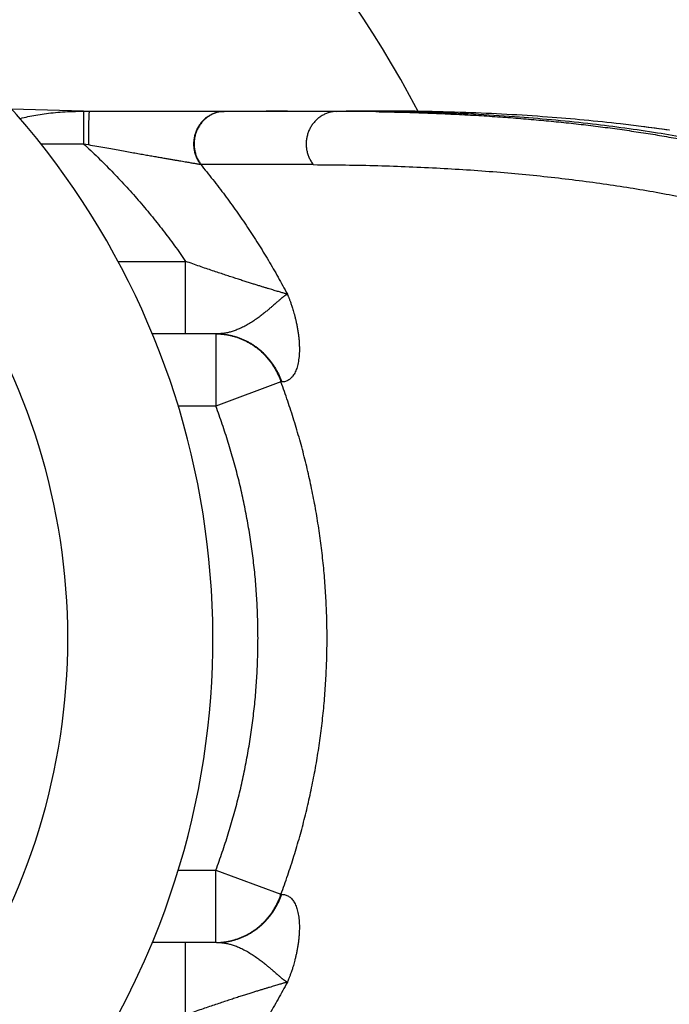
# Model space of a CAD drawing. Header units: millimetres. Extents: x 117 to 1320, y -43 to 1845.
# Tile 50 of 106: x 1285 to 1303, y 342 to 369. Entities that reach past the tile are written whole.
import ezdxf

# ---------------------------------------------------------------- set-up
doc = ezdxf.new("R2010")
doc.units = ezdxf.units.MM
doc.header["$LTSCALE"] = 65.395
doc.layers.get('0').update_dxf_attribs({"linetype": 'CONTINUOUS'})

msp = doc.modelspace()

# ---------------------------------------------------------------- linework, layer by layer
at = {"color": 7, "linetype": 'Continuous'}
for p, q in [((1285.003, 366.736), (1286.981, 366.684)), ((1286.981, 366.68), (1287.144, 366.68)), ((1286.981, 366.675), (1286.981, 366.68)), ((1287.145, 366.68), (1295.001, 366.68)), ((1295.055, 366.68), (1294.23, 366.68)), ((1295.055, 366.675), (1295.001, 366.676)), ((1303.149, 366.153), (1302.368, 366.254)), ((1290.657, 360.528), (1288.886, 360.528)), ((1290.657, 343.728), (1288.886, 343.728))]:
    msp.add_line(p, q, dxfattribs=at)
at = {"color": 9, "linetype": 'Continuous'}
for p, q in [((1286.981, 366.675), (1287.143, 366.675)), ((1286.987, 366.675), (1286.987, 365.776)), ((1290.854, 366.67), (1290.866, 366.67)), ((1290.866, 366.67), (1291.126, 366.679)), ((1293.964, 366.669), (1294.23, 366.679)), ((1295.046, 366.662), (1295.055, 366.662)), ((1285.808, 365.776), (1286.987, 365.776)), ((1286.987, 365.776), (1287.121, 365.751)), ((1290.211, 365.209), (1290.224, 365.209)), ((1287.939, 362.528), (1289.803, 362.528)), ((1289.803, 360.528), (1289.803, 362.528)), ((1290.636, 360.528), (1290.636, 358.528)), ((1292.431, 359.2), (1290.636, 358.528)), ((1292.451, 359.2), (1292.431, 359.2)), ((1290.636, 358.528), (1289.602, 358.528)), ((1289.602, 345.728), (1290.636, 345.728)), ((1290.636, 343.728), (1290.636, 345.728)), ((1290.636, 345.728), (1292.431, 345.057)), ((1292.431, 345.057), (1292.451, 345.057)), ((1289.803, 341.728), (1289.803, 343.728))]:
    msp.add_line(p, q, dxfattribs=at)
at = {"color": 7, "linetype": 'Continuous'}
for centre, radius, start, end in [((1268.553, 352.128), 31.25, 27.7332, 142.8764), ((1268.553, 352.128), 22, 337.6919, 120.4102), ((1294.233, 293.73), 72.95, 89.39713, 90.00267), ((1296.902, 323.667), 42.936, 81.6429, 82.6862), ((1268.553, 352.128), 22, 239.4569, 337.6852)]:
    msp.add_arc(centre, radius, start, end, dxfattribs=at)
at = {"color": 9, "linetype": 'Continuous'}
for centre, radius, start, end in [((1268.553, 352.128), 18, 292.0751, 67.9254), ((1292.37, -616.095), 982.766, 89.907052, 90.087662), ((1293.949, 294.867), 71.803, 89.12477, 89.98774), ((1288.613, -730.664), 1095.873, 89.753698, 89.91578), ((1290.636, 358.713), 1.815, 89.3605, 90)]:
    msp.add_arc(centre, radius, start, end, dxfattribs=at)
at = {"color": 7, "linetype": 'Continuous'}
for points, knots in [([(1285.233, 366.473), (1285.237, 366.474), (1285.31, 366.492), (1285.455, 366.526), (1285.675, 366.568), (1285.906, 366.604), (1286.152, 366.634), (1286.413, 366.655), (1286.693, 366.67), (1286.886, 366.674), (1286.987, 366.675)], [0, 0, 0, 0, 0.011904, 0.225663, 0.448346, 0.68184, 0.928302, 1.189914, 1.468794, 1.769536, 1.769536, 1.769536, 1.769536]), ([(1302.368, 366.254), (1302.179, 366.278), (1301.32, 366.382), (1299.708, 366.533), (1297.458, 366.654), (1295.88, 366.68), (1295.055, 366.68)], [0, 0, 0, 0, 0.571899, 2.593735, 4.856109, 7.329521, 7.329521, 7.329521, 7.329521]), ([(1313.016, 362.108), (1312.653, 362.423), (1312.04, 362.881), (1311.125, 363.442), (1310.298, 363.881), (1309.361, 364.31), (1308.309, 364.721), (1307.135, 365.111), (1305.83, 365.472), (1304.377, 365.802), (1302.76, 366.093), (1300.954, 366.339), (1298.932, 366.529), (1296.941, 366.638), (1295.622, 366.669), (1295.055, 366.675)], [0, 0, 0, 0, 1.442108, 2.286301, 3.220197, 4.248684, 5.375877, 6.607575, 7.956595, 9.438692, 11.073883, 12.885513, 14.90516, 17.165002, 18.864504, 18.864504, 18.864504, 18.864504]), ([(1313.016, 342.148), (1312.653, 341.833), (1312.04, 341.375), (1311.125, 340.814), (1310.298, 340.375), (1309.361, 339.947), (1308.309, 339.535), (1307.135, 339.146), (1305.83, 338.784), (1304.377, 338.455), (1302.76, 338.164), (1300.954, 337.917), (1298.932, 337.727), (1296.941, 337.619), (1295.622, 337.588), (1295.055, 337.581)], [0, 0, 0, 0, 1.442108, 2.286301, 3.220197, 4.248684, 5.375877, 6.607575, 7.956595, 9.438692, 11.073883, 12.885513, 14.90516, 17.165002, 18.864504, 18.864504, 18.864504, 18.864504])]:
    msp.add_open_spline(points, degree=3, knots=knots, dxfattribs=at)
at = {"color": 9, "linetype": 'Continuous'}
for points, knots in [([(1287.142, 366.672), (1287.142, 366.669), (1287.14, 366.664), (1287.139, 366.654), (1287.138, 366.641), (1287.137, 366.624), (1287.135, 366.605), (1287.134, 366.583), (1287.133, 366.558), (1287.132, 366.53), (1287.131, 366.499), (1287.129, 366.465), (1287.128, 366.429), (1287.127, 366.391), (1287.127, 366.351), (1287.126, 366.308), (1287.125, 366.264), (1287.124, 366.218), (1287.123, 366.17), (1287.123, 366.121), (1287.122, 366.07), (1287.122, 366.018), (1287.122, 365.966), (1287.121, 365.913), (1287.121, 365.859), (1287.121, 365.805), (1287.121, 365.769), (1287.121, 365.751)], [0, 0, 0, 0, 0.006881, 0.0169295, 0.0301307, 0.0464458, 0.0658204, 0.0881875, 0.113468, 0.1415717, 0.1723981, 0.2058365, 0.2417666, 0.2800591, 0.320576, 0.3631713, 0.4076914, 0.4539756, 0.5018571, 0.551163, 0.6017154, 0.653332, 0.7058263, 0.7590089, 0.8126878, 0.8666692, 0.9207584, 0.9207584, 0.9207584, 0.9207584]), ([(1287.143, 366.675), (1287.143, 366.676), (1287.144, 366.677), (1287.143, 366.678), (1287.144, 366.679), (1287.144, 366.68)], [0, 0, 0, 0, 0.00156392, 0.003116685, 0.004980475, 0.004980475, 0.004980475, 0.004980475]), ([(1287.143, 366.675), (1287.22, 366.675), (1287.37, 366.675), (1287.592, 366.675), (1287.807, 366.674), (1288.016, 366.674), (1288.217, 366.674), (1288.411, 366.674), (1288.598, 366.674), (1288.776, 366.673), (1288.947, 366.673), (1289.11, 366.673), (1289.266, 366.673), (1289.413, 366.673), (1289.553, 366.672), (1289.685, 366.672), (1289.81, 366.672), (1289.928, 366.672), (1290.038, 366.672), (1290.141, 366.672), (1290.237, 366.671), (1290.327, 366.671), (1290.41, 366.671), (1290.486, 366.671), (1290.556, 366.671), (1290.62, 366.671), (1290.678, 366.671), (1290.73, 366.67), (1290.776, 366.67), (1290.817, 366.67), (1290.842, 366.67), (1290.854, 366.67)], [0, 0, 0, 0, 0.228452, 0.45071, 0.666369, 0.875082, 1.076548, 1.270547, 1.45688, 1.635479, 1.806396, 1.969577, 2.124918, 2.272439, 2.412254, 2.544483, 2.669252, 2.786671, 2.896856, 2.999968, 3.096174, 3.18563, 3.268488, 3.344882, 3.414912, 3.47873, 3.536538, 3.588492, 3.634718, 3.675332, 3.710494, 3.710494, 3.710494, 3.710494]), ([(1290.854, 366.67), (1290.837, 366.67), (1290.803, 366.667), (1290.751, 366.661), (1290.701, 366.651), (1290.651, 366.638), (1290.602, 366.622), (1290.554, 366.602), (1290.507, 366.58), (1290.461, 366.555), (1290.417, 366.528), (1290.375, 366.497), (1290.334, 366.464), (1290.295, 366.428), (1290.259, 366.391), (1290.225, 366.35), (1290.193, 366.308), (1290.163, 366.264), (1290.136, 366.218), (1290.112, 366.171), (1290.091, 366.122), (1290.072, 366.072), (1290.056, 366.021), (1290.043, 365.969), (1290.034, 365.916), (1290.027, 365.862), (1290.023, 365.809), (1290.022, 365.755), (1290.025, 365.701), (1290.03, 365.648), (1290.039, 365.595), (1290.05, 365.542), (1290.065, 365.491), (1290.082, 365.44), (1290.103, 365.391), (1290.126, 365.343), (1290.152, 365.296), (1290.18, 365.251), (1290.201, 365.223), (1290.211, 365.209)], [0, 0, 0, 0, 0.051442, 0.102911, 0.154423, 0.205996, 0.257642, 0.309377, 0.361212, 0.413159, 0.465226, 0.517422, 0.569751, 0.622218, 0.674823, 0.727567, 0.780448, 0.833461, 0.8866, 0.939857, 0.993223, 1.046688, 1.100237, 1.153859, 1.207539, 1.261262, 1.315012, 1.368772, 1.422527, 1.47626, 1.529956, 1.583599, 1.637174, 1.690668, 1.744068, 1.797363, 1.850541, 1.903596, 1.95652, 1.95652, 1.95652, 1.95652]), ([(1290.866, 366.67), (1290.849, 366.669), (1290.815, 366.667), (1290.764, 366.66), (1290.713, 366.65), (1290.663, 366.637), (1290.614, 366.621), (1290.566, 366.602), (1290.519, 366.58), (1290.473, 366.555), (1290.429, 366.527), (1290.387, 366.497), (1290.346, 366.463), (1290.308, 366.428), (1290.271, 366.39), (1290.237, 366.35), (1290.205, 366.308), (1290.176, 366.264), (1290.149, 366.218), (1290.124, 366.17), (1290.103, 366.122), (1290.084, 366.071), (1290.069, 366.02), (1290.056, 365.968), (1290.046, 365.915), (1290.039, 365.862), (1290.036, 365.808), (1290.035, 365.755), (1290.037, 365.701), (1290.043, 365.647), (1290.051, 365.594), (1290.063, 365.542), (1290.077, 365.49), (1290.095, 365.44), (1290.115, 365.39), (1290.138, 365.342), (1290.164, 365.296), (1290.193, 365.251), (1290.213, 365.222), (1290.224, 365.208)], [0, 0, 0, 0, 0.051583, 0.103029, 0.15454, 0.206122, 0.257782, 0.309526, 0.361358, 0.413292, 0.465343, 0.517525, 0.569843, 0.622299, 0.674891, 0.727621, 0.780486, 0.833483, 0.886607, 0.939851, 0.993205, 1.046658, 1.100198, 1.153811, 1.207484, 1.261202, 1.314952, 1.368718, 1.422479, 1.476218, 1.529918, 1.583568, 1.63716, 1.69068, 1.744105, 1.797409, 1.850568, 1.903563, 1.956691, 1.956691, 1.956691, 1.956691]), ([(1293.964, 366.67), (1293.947, 366.669), (1293.912, 366.667), (1293.86, 366.66), (1293.809, 366.65), (1293.758, 366.637), (1293.709, 366.621), (1293.66, 366.602), (1293.612, 366.579), (1293.566, 366.554), (1293.522, 366.526), (1293.479, 366.495), (1293.438, 366.462), (1293.399, 366.426), (1293.362, 366.387), (1293.327, 366.347), (1293.295, 366.304), (1293.265, 366.26), (1293.238, 366.213), (1293.214, 366.166), (1293.193, 366.116), (1293.174, 366.066), (1293.159, 366.014), (1293.146, 365.962), (1293.136, 365.908), (1293.13, 365.855), (1293.127, 365.801), (1293.127, 365.746), (1293.13, 365.692), (1293.136, 365.639), (1293.145, 365.585), (1293.157, 365.533), (1293.172, 365.481), (1293.191, 365.43), (1293.212, 365.381), (1293.236, 365.333), (1293.262, 365.286), (1293.292, 365.242), (1293.313, 365.213), (1293.324, 365.199)], [0, 0, 0, 0, 0.052146, 0.104315, 0.15652, 0.208775, 0.261093, 0.313484, 0.36596, 0.41853, 0.471202, 0.523981, 0.576874, 0.629882, 0.683008, 0.736251, 0.789609, 0.843078, 0.896653, 0.950328, 1.004095, 1.057943, 1.111864, 1.165844, 1.219872, 1.273935, 1.328019, 1.382111, 1.436196, 1.490262, 1.544294, 1.598279, 1.652206, 1.706061, 1.759836, 1.81352, 1.867105, 1.920585, 1.973953, 1.973953, 1.973953, 1.973953]), ([(1295.055, 366.662), (1295.168, 366.66), (1295.507, 366.654), (1296.063, 366.64), (1296.717, 366.616), (1297.347, 366.587), (1297.956, 366.553), (1298.545, 366.514), (1299.118, 366.469), (1299.679, 366.42), (1300.23, 366.365), (1300.773, 366.305), (1301.309, 366.239), (1301.838, 366.167), (1302.36, 366.09), (1302.875, 366.007), (1303.382, 365.919), (1303.882, 365.825), (1304.375, 365.725), (1304.859, 365.619), (1305.336, 365.507), (1305.804, 365.39), (1306.265, 365.266), (1306.719, 365.136), (1307.166, 365), (1307.603, 364.857), (1308.029, 364.709), (1308.441, 364.558), (1308.837, 364.403), (1309.213, 364.246), (1309.569, 364.089), (1309.907, 363.932), (1310.225, 363.776), (1310.527, 363.62), (1310.812, 363.464), (1311.082, 363.31), (1311.337, 363.156), (1311.577, 363.004), (1311.805, 362.853), (1312.022, 362.702), (1312.228, 362.552), (1312.424, 362.402), (1312.612, 362.252), (1312.733, 362.151), (1312.792, 362.1)], [0, 0, 0, 0, 0.338937, 1.01686, 1.670589, 2.300654, 2.909196, 3.498951, 4.072827, 4.6344, 5.187233, 5.733674, 6.273884, 6.807787, 7.335339, 7.856598, 8.371628, 8.880477, 9.383038, 9.879063, 10.368324, 10.850925, 11.327806, 11.799985, 12.267728, 12.728822, 13.180664, 13.620646, 14.0459, 14.453683, 14.842895, 15.214485, 15.569472, 15.908804, 16.233315, 16.543758, 16.840821, 17.125353, 17.398584, 17.661756, 17.916054, 18.162582, 18.402373, 18.636404, 18.636404, 18.636404, 18.636404]), ([(1286.987, 365.776), (1287.12, 365.653), (1287.383, 365.403), (1287.766, 365.019), (1288.138, 364.625), (1288.497, 364.222), (1288.844, 363.81), (1289.177, 363.391), (1289.498, 362.964), (1289.703, 362.674), (1289.803, 362.528)], [0, 0, 0, 0, 0.543988, 1.086919, 1.628524, 2.168539, 2.706699, 3.242748, 3.776433, 4.307495, 4.307495, 4.307495, 4.307495]), ([(1287.121, 365.751), (1287.199, 365.737), (1287.351, 365.71), (1287.573, 365.67), (1287.785, 365.632), (1287.986, 365.596), (1288.177, 365.562), (1288.357, 365.53), (1288.526, 365.5), (1288.685, 365.472), (1288.834, 365.445), (1288.974, 365.421), (1289.104, 365.398), (1289.225, 365.377), (1289.338, 365.358), (1289.442, 365.34), (1289.539, 365.323), (1289.628, 365.308), (1289.711, 365.294), (1289.786, 365.281), (1289.855, 365.269), (1289.918, 365.258), (1289.975, 365.249), (1290.026, 365.24), (1290.073, 365.232), (1290.114, 365.225), (1290.15, 365.219), (1290.182, 365.213), (1290.202, 365.21), (1290.211, 365.209)], [0, 0, 0, 0, 0.237025, 0.463346, 0.678789, 0.883229, 1.076639, 1.259159, 1.430986, 1.592381, 1.743645, 1.885122, 2.01717, 2.14016, 2.254464, 2.360456, 2.458511, 2.54899, 2.63225, 2.708645, 2.778517, 2.842196, 2.899982, 2.952159, 2.998993, 3.040734, 3.077637, 3.109922, 3.137771, 3.137771, 3.137771, 3.137771]), ([(1290.211, 365.209), (1290.327, 365.069), (1290.555, 364.787), (1290.885, 364.355), (1291.203, 363.916), (1291.51, 363.47), (1291.804, 363.017), (1292.085, 362.558), (1292.354, 362.093), (1292.525, 361.779), (1292.608, 361.621)], [0, 0, 0, 0, 0.544394, 1.08771, 1.629921, 2.170999, 2.710884, 3.249437, 3.786507, 4.321907, 4.321907, 4.321907, 4.321907]), ([(1293.324, 365.199), (1293.917, 365.197), (1295.085, 365.18), (1296.806, 365.111), (1298.467, 364.999), (1300.061, 364.843), (1301.585, 364.643), (1303.032, 364.402), (1304.397, 364.12), (1305.674, 363.801), (1306.859, 363.447), (1307.949, 363.063), (1308.944, 362.652), (1309.848, 362.216), (1310.662, 361.758), (1311.389, 361.281), (1311.832, 360.94), (1312.039, 360.766)], [0, 0, 0, 0, 1.7795, 3.503113, 5.168133, 6.771554, 8.308837, 9.776285, 11.171552, 12.489274, 13.725005, 14.878892, 15.954139, 16.955017, 17.886401, 18.753674, 19.562883, 19.562883, 19.562883, 19.562883]), ([(1292.608, 361.621), (1292.598, 361.624), (1292.577, 361.63), (1292.543, 361.64), (1292.505, 361.651), (1292.462, 361.664), (1292.415, 361.678), (1292.362, 361.694), (1292.305, 361.711), (1292.242, 361.729), (1292.174, 361.75), (1292.1, 361.772), (1292.021, 361.796), (1291.936, 361.822), (1291.844, 361.85), (1291.747, 361.881), (1291.642, 361.913), (1291.531, 361.948), (1291.412, 361.986), (1291.287, 362.026), (1291.154, 362.069), (1291.013, 362.115), (1290.864, 362.165), (1290.707, 362.217), (1290.542, 362.272), (1290.369, 362.331), (1290.187, 362.394), (1289.998, 362.46), (1289.869, 362.505), (1289.803, 362.528)], [0, 0, 0, 0, 0.030577, 0.065809, 0.105669, 0.150287, 0.199811, 0.254434, 0.314334, 0.379666, 0.450616, 0.527395, 0.610225, 0.699322, 0.794918, 0.897243, 1.006564, 1.12316, 1.247296, 1.379218, 1.519178, 1.66742, 1.824154, 1.989525, 2.163609, 2.346486, 2.538206, 2.738781, 2.948188, 2.948188, 2.948188, 2.948188]), ([(1292.608, 361.622), (1292.607, 361.621), (1292.605, 361.622), (1292.602, 361.621), (1292.599, 361.621), (1292.597, 361.62), (1292.594, 361.619), (1292.592, 361.618), (1292.59, 361.616), (1292.588, 361.614), (1292.586, 361.611), (1292.583, 361.608), (1292.58, 361.606), (1292.576, 361.603), (1292.572, 361.6), (1292.568, 361.597), (1292.563, 361.594), (1292.557, 361.591), (1292.551, 361.587), (1292.544, 361.583), (1292.537, 361.578), (1292.528, 361.572), (1292.519, 361.565), (1292.508, 361.557), (1292.496, 361.548), (1292.482, 361.538), (1292.467, 361.526), (1292.449, 361.512), (1292.43, 361.496), (1292.408, 361.477), (1292.382, 361.455), (1292.353, 361.43), (1292.32, 361.401), (1292.281, 361.367), (1292.237, 361.328), (1292.185, 361.283), (1292.125, 361.231), (1292.055, 361.172), (1291.973, 361.105), (1291.878, 361.03), (1291.771, 360.951), (1291.655, 360.871), (1291.532, 360.794), (1291.408, 360.726), (1291.287, 360.668), (1291.171, 360.622), (1291.062, 360.586), (1290.956, 360.559), (1290.853, 360.541), (1290.754, 360.531), (1290.689, 360.528), (1290.657, 360.528)], [0, 0, 0, 0, 0.003804, 0.006732, 0.009381, 0.011859, 0.0143, 0.016826, 0.019586, 0.022695, 0.026141, 0.029913, 0.034018, 0.038499, 0.043408, 0.048791, 0.054687, 0.061171, 0.068367, 0.07641, 0.085452, 0.095656, 0.107203, 0.120293, 0.135178, 0.152159, 0.171563, 0.193736, 0.219076, 0.24807, 0.281281, 0.31948, 0.363541, 0.414418, 0.473205, 0.541205, 0.619867, 0.710903, 0.816491, 0.937966, 1.073426, 1.215614, 1.362118, 1.507072, 1.641084, 1.7639, 1.879002, 1.987698, 2.091092, 2.190494, 2.287072, 2.287072, 2.287072, 2.287072]), ([(1292.608, 361.622), (1292.612, 361.614), (1292.619, 361.598), (1292.629, 361.574), (1292.64, 361.547), (1292.652, 361.518), (1292.665, 361.485), (1292.678, 361.448), (1292.693, 361.408), (1292.709, 361.364), (1292.725, 361.315), (1292.743, 361.261), (1292.762, 361.202), (1292.781, 361.135), (1292.802, 361.062), (1292.823, 360.98), (1292.845, 360.888), (1292.867, 360.788), (1292.887, 360.68), (1292.905, 360.57), (1292.919, 360.461), (1292.93, 360.353), (1292.937, 360.246), (1292.94, 360.143), (1292.939, 360.043), (1292.935, 359.947), (1292.926, 359.855), (1292.914, 359.768), (1292.898, 359.687), (1292.878, 359.611), (1292.855, 359.541), (1292.828, 359.477), (1292.798, 359.419), (1292.765, 359.368), (1292.728, 359.323), (1292.689, 359.285), (1292.646, 359.254), (1292.601, 359.23), (1292.553, 359.213), (1292.503, 359.202), (1292.469, 359.2), (1292.451, 359.2)], [0, 0, 0, 0, 0.025147, 0.050949, 0.079507, 0.111621, 0.147035, 0.185691, 0.228016, 0.274645, 0.326097, 0.382758, 0.445183, 0.514149, 0.590333, 0.674485, 0.768373, 0.872259, 0.983181, 1.095605, 1.206215, 1.315115, 1.421693, 1.525266, 1.625404, 1.7217, 1.81379, 1.901422, 1.98444, 2.062791, 2.136504, 2.205689, 2.270551, 2.331433, 2.388808, 2.443274, 2.49554, 2.546416, 2.596798, 2.647594, 2.699666, 2.699666, 2.699666, 2.699666]), ([(1290.657, 360.528), (1290.681, 360.528), (1290.737, 360.526), (1290.823, 360.519), (1290.916, 360.507), (1291.008, 360.491), (1291.1, 360.469), (1291.19, 360.443), (1291.279, 360.412), (1291.366, 360.377), (1291.452, 360.337), (1291.535, 360.292), (1291.617, 360.244), (1291.696, 360.191), (1291.773, 360.135), (1291.846, 360.074), (1291.917, 360.01), (1291.985, 359.942), (1292.05, 359.871), (1292.111, 359.796), (1292.168, 359.719), (1292.222, 359.638), (1292.272, 359.555), (1292.318, 359.47), (1292.36, 359.382), (1292.398, 359.292), (1292.42, 359.231), (1292.431, 359.2)], [0, 0, 0, 0, 0.073227, 0.166703, 0.260269, 0.35397, 0.447822, 0.541813, 0.635913, 0.730139, 0.82453, 0.919107, 1.013888, 1.108882, 1.204091, 1.29952, 1.395171, 1.491045, 1.587144, 1.683466, 1.780007, 1.876764, 1.973729, 2.070894, 2.168249, 2.26578, 2.363461, 2.363461, 2.363461, 2.363461]), ([(1290.657, 360.528), (1290.688, 360.528), (1290.75, 360.527), (1290.844, 360.519), (1290.937, 360.507), (1291.029, 360.491), (1291.12, 360.469), (1291.21, 360.443), (1291.299, 360.412), (1291.387, 360.376), (1291.472, 360.337), (1291.556, 360.292), (1291.637, 360.244), (1291.716, 360.191), (1291.793, 360.135), (1291.867, 360.074), (1291.938, 360.01), (1292.005, 359.942), (1292.07, 359.871), (1292.131, 359.796), (1292.189, 359.719), (1292.242, 359.638), (1292.292, 359.555), (1292.338, 359.47), (1292.381, 359.382), (1292.418, 359.292), (1292.441, 359.231), (1292.451, 359.2)], [0, 0, 0, 0, 0.093611, 0.18724, 0.280915, 0.374659, 0.468493, 0.562437, 0.656511, 0.750732, 0.845118, 0.939683, 1.034441, 1.129403, 1.224577, 1.319972, 1.415593, 1.51144, 1.607517, 1.70382, 1.800346, 1.897088, 1.99404, 2.091191, 2.188528, 2.28604, 2.383709, 2.383709, 2.383709, 2.383709]), ([(1292.431, 345.057), (1292.496, 345.231), (1292.62, 345.582), (1292.793, 346.113), (1292.951, 346.648), (1293.094, 347.187), (1293.222, 347.728), (1293.335, 348.273), (1293.433, 348.819), (1293.516, 349.367), (1293.584, 349.917), (1293.637, 350.469), (1293.675, 351.022), (1293.698, 351.575), (1293.705, 352.128), (1293.698, 352.681), (1293.675, 353.234), (1293.637, 353.787), (1293.584, 354.338), (1293.516, 354.888), (1293.433, 355.437), (1293.335, 355.983), (1293.222, 356.528), (1293.094, 357.069), (1292.951, 357.608), (1292.793, 358.143), (1292.62, 358.674), (1292.496, 359.025), (1292.431, 359.2)], [0, 0, 0, 0, 0.558976, 1.117293, 1.674978, 2.232049, 2.788514, 3.344288, 3.89924, 4.453547, 5.007691, 5.561852, 6.115718, 6.669102, 7.222223, 7.775358, 8.328755, 8.882607, 9.436762, 9.990968, 10.545407, 11.100526, 11.656456, 12.213001, 12.770065, 13.327737, 13.886121, 14.445327, 14.445327, 14.445327, 14.445327]), ([(1290.636, 345.728), (1290.698, 345.892), (1290.816, 346.223), (1290.979, 346.723), (1291.128, 347.227), (1291.262, 347.735), (1291.381, 348.245), (1291.485, 348.758), (1291.575, 349.272), (1291.649, 349.789), (1291.709, 350.308), (1291.754, 350.827), (1291.784, 351.348), (1291.799, 351.868), (1291.799, 352.389), (1291.784, 352.91), (1291.754, 353.43), (1291.709, 353.95), (1291.649, 354.468), (1291.575, 354.985), (1291.485, 355.5), (1291.381, 356.012), (1291.261, 356.523), (1291.128, 357.03), (1290.979, 357.534), (1290.816, 358.034), (1290.698, 358.364), (1290.636, 358.528)], [0, 0, 0, 0, 0.52594, 1.052018, 1.577797, 2.102842, 2.626789, 3.14973, 3.671959, 4.193878, 4.715887, 5.237775, 5.75897, 6.279493, 6.79984, 7.320453, 7.84169, 8.363513, 8.885412, 9.407241, 9.929465, 10.45249, 10.976493, 11.501476, 12.027085, 12.552918, 13.078563, 13.078563, 13.078563, 13.078563]), ([(1290.657, 343.728), (1290.681, 343.729), (1290.737, 343.73), (1290.823, 343.737), (1290.916, 343.749), (1291.009, 343.766), (1291.1, 343.788), (1291.19, 343.814), (1291.279, 343.845), (1291.366, 343.88), (1291.452, 343.92), (1291.536, 343.964), (1291.617, 344.013), (1291.696, 344.065), (1291.773, 344.122), (1291.847, 344.183), (1291.917, 344.247), (1291.985, 344.315), (1292.05, 344.386), (1292.111, 344.46), (1292.168, 344.538), (1292.222, 344.618), (1292.272, 344.701), (1292.318, 344.787), (1292.36, 344.875), (1292.398, 344.965), (1292.42, 345.026), (1292.431, 345.057)], [0, 0, 0, 0, 0.073312, 0.16693, 0.2606, 0.354341, 0.448175, 0.54212, 0.636194, 0.730415, 0.8248, 0.919366, 1.014126, 1.109089, 1.204266, 1.299663, 1.395285, 1.491136, 1.587215, 1.683521, 1.78005, 1.876796, 1.97375, 2.070902, 2.16824, 2.26575, 2.363403, 2.363403, 2.363403, 2.363403]), ([(1290.657, 343.728), (1290.688, 343.728), (1290.75, 343.73), (1290.844, 343.737), (1290.937, 343.749), (1291.029, 343.766), (1291.12, 343.788), (1291.21, 343.814), (1291.299, 343.845), (1291.387, 343.88), (1291.472, 343.92), (1291.556, 343.964), (1291.637, 344.013), (1291.716, 344.065), (1291.793, 344.122), (1291.867, 344.183), (1291.938, 344.247), (1292.005, 344.315), (1292.07, 344.386), (1292.131, 344.46), (1292.189, 344.538), (1292.242, 344.618), (1292.292, 344.701), (1292.338, 344.787), (1292.381, 344.875), (1292.418, 344.965), (1292.441, 345.026), (1292.451, 345.057)], [0, 0, 0, 0, 0.093547, 0.187159, 0.280822, 0.374557, 0.468384, 0.562324, 0.656394, 0.750612, 0.844994, 0.939556, 1.03431, 1.129268, 1.224439, 1.31983, 1.415447, 1.511291, 1.607365, 1.703664, 1.800187, 1.896927, 1.993876, 2.091024, 2.18836, 2.285869, 2.383536, 2.383536, 2.383536, 2.383536]), ([(1292.451, 345.057), (1292.468, 345.057), (1292.502, 345.054), (1292.551, 345.045), (1292.598, 345.028), (1292.642, 345.005), (1292.684, 344.975), (1292.723, 344.939), (1292.759, 344.896), (1292.792, 344.847), (1292.822, 344.791), (1292.849, 344.73), (1292.873, 344.663), (1292.893, 344.59), (1292.91, 344.512), (1292.923, 344.428), (1292.932, 344.34), (1292.938, 344.248), (1292.94, 344.151), (1292.938, 344.051), (1292.933, 343.948), (1292.924, 343.843), (1292.912, 343.736), (1292.896, 343.629), (1292.877, 343.522), (1292.857, 343.42), (1292.835, 343.326), (1292.814, 343.241), (1292.794, 343.165), (1292.774, 343.096), (1292.755, 343.034), (1292.737, 342.978), (1292.72, 342.927), (1292.705, 342.881), (1292.69, 342.839), (1292.676, 342.801), (1292.663, 342.766), (1292.65, 342.735), (1292.639, 342.706), (1292.628, 342.681), (1292.618, 342.657), (1292.612, 342.642), (1292.608, 342.635)], [0, 0, 0, 0, 0.050983, 0.100703, 0.149972, 0.199646, 0.250571, 0.303523, 0.359182, 0.418133, 0.480849, 0.547676, 0.618817, 0.694374, 0.774377, 0.858779, 0.947468, 1.04026, 1.136889, 1.237006, 1.340207, 1.445941, 1.55342, 1.662484, 1.772168, 1.877472, 1.974418, 2.061516, 2.140146, 2.21156, 2.276339, 2.335143, 2.388666, 2.437348, 2.481548, 2.521805, 2.558716, 2.592605, 2.623318, 2.650594, 2.675387, 2.699761, 2.699761, 2.699761, 2.699761]), ([(1290.657, 343.728), (1290.689, 343.728), (1290.755, 343.726), (1290.855, 343.715), (1290.957, 343.697), (1291.064, 343.67), (1291.175, 343.633), (1291.291, 343.586), (1291.414, 343.527), (1291.541, 343.457), (1291.664, 343.38), (1291.78, 343.299), (1291.885, 343.221), (1291.978, 343.147), (1292.059, 343.081), (1292.128, 343.022), (1292.188, 342.971), (1292.239, 342.927), (1292.283, 342.888), (1292.321, 342.855), (1292.354, 342.826), (1292.382, 342.801), (1292.408, 342.779), (1292.43, 342.761), (1292.449, 342.745), (1292.466, 342.731), (1292.482, 342.719), (1292.495, 342.709), (1292.507, 342.7), (1292.517, 342.693), (1292.527, 342.686), (1292.535, 342.68), (1292.543, 342.675), (1292.549, 342.671), (1292.555, 342.667), (1292.561, 342.663), (1292.566, 342.66), (1292.57, 342.658), (1292.574, 342.655), (1292.578, 342.653), (1292.581, 342.65), (1292.584, 342.647), (1292.586, 342.645), (1292.588, 342.642), (1292.589, 342.639), (1292.591, 342.637), (1292.593, 342.636), (1292.595, 342.636), (1292.597, 342.635), (1292.6, 342.635), (1292.602, 342.635), (1292.605, 342.634), (1292.607, 342.635), (1292.608, 342.635)], [0, 0, 0, 0, 0.097381, 0.197056, 0.300653, 0.409913, 0.526299, 0.651091, 0.787124, 0.934815, 1.084001, 1.224261, 1.35718, 1.477531, 1.581707, 1.671702, 1.749391, 1.8164, 1.874283, 1.924493, 1.968097, 2.00597, 2.03888, 2.067535, 2.092528, 2.114386, 2.133539, 2.150319, 2.165042, 2.178003, 2.189448, 2.199565, 2.208526, 2.216488, 2.223595, 2.22998, 2.235764, 2.241041, 2.245855, 2.250253, 2.254286, 2.258016, 2.2615, 2.26476, 2.267735, 2.270276, 2.272531, 2.2747, 2.276843, 2.279079, 2.281547, 2.284393, 2.287854, 2.287854, 2.287854, 2.287854]), ([(1312.039, 343.49), (1311.832, 343.317), (1311.389, 342.976), (1310.662, 342.498), (1309.848, 342.04), (1308.944, 341.604), (1307.949, 341.193), (1306.859, 340.809), (1305.674, 340.456), (1304.397, 340.137), (1303.032, 339.855), (1301.585, 339.614), (1300.061, 339.414), (1298.467, 339.258), (1296.806, 339.146), (1295.085, 339.076), (1293.917, 339.059), (1293.324, 339.057)], [0, 0, 0, 0, 0.809219, 1.676506, 2.60791, 3.608821, 4.684083, 5.837991, 7.073765, 8.391439, 9.786621, 11.254023, 12.791343, 14.39473, 16.059744, 17.783376, 19.562883, 19.562883, 19.562883, 19.562883]), ([(1292.609, 342.634), (1292.6, 342.632), (1292.58, 342.627), (1292.548, 342.617), (1292.511, 342.607), (1292.469, 342.594), (1292.422, 342.581), (1292.37, 342.565), (1292.313, 342.548), (1292.251, 342.53), (1292.183, 342.509), (1292.11, 342.487), (1292.03, 342.463), (1291.945, 342.437), (1291.854, 342.409), (1291.756, 342.379), (1291.651, 342.346), (1291.539, 342.311), (1291.42, 342.273), (1291.294, 342.233), (1291.16, 342.189), (1291.018, 342.143), (1290.869, 342.094), (1290.711, 342.041), (1290.545, 341.985), (1290.37, 341.926), (1290.188, 341.863), (1289.998, 341.797), (1289.869, 341.752), (1289.803, 341.728)], [0, 0, 0, 0, 0.028149, 0.061445, 0.099879, 0.143562, 0.192502, 0.246651, 0.306148, 0.371108, 0.441728, 0.518322, 0.601149, 0.690316, 0.785914, 0.888284, 0.997924, 1.115095, 1.239804, 1.372193, 1.512694, 1.661706, 1.819411, 1.985912, 2.161216, 2.345265, 2.537966, 2.739189, 2.948784, 2.948784, 2.948784, 2.948784]), ([(1292.608, 342.634), (1292.525, 342.476), (1292.354, 342.163), (1292.085, 341.698), (1291.804, 341.239), (1291.51, 340.786), (1291.203, 340.34), (1290.885, 339.901), (1290.555, 339.47), (1290.327, 339.188), (1290.211, 339.048)], [0, 0, 0, 0, 0.534352, 1.071222, 1.609691, 2.149558, 2.690633, 3.232843, 3.776164, 4.320569, 4.320569, 4.320569, 4.320569]), ([(1312.792, 342.156), (1312.733, 342.105), (1312.612, 342.004), (1312.424, 341.854), (1312.228, 341.704), (1312.022, 341.554), (1311.806, 341.404), (1311.578, 341.253), (1311.337, 341.1), (1311.082, 340.947), (1310.812, 340.792), (1310.527, 340.637), (1310.226, 340.481), (1309.907, 340.324), (1309.57, 340.167), (1309.213, 340.01), (1308.837, 339.854), (1308.442, 339.699), (1308.03, 339.547), (1307.604, 339.4), (1307.166, 339.257), (1306.72, 339.121), (1306.266, 338.991), (1305.805, 338.867), (1305.337, 338.75), (1304.86, 338.638), (1304.376, 338.532), (1303.883, 338.432), (1303.383, 338.338), (1302.876, 338.249), (1302.361, 338.166), (1301.839, 338.089), (1301.31, 338.018), (1300.774, 337.952), (1300.231, 337.891), (1299.68, 337.837), (1299.12, 337.787), (1298.546, 337.743), (1297.957, 337.703), (1297.348, 337.669), (1296.718, 337.64), (1296.065, 337.617), (1295.508, 337.603), (1295.168, 337.597), (1295.055, 337.595)], [0, 0, 0, 0, 0.234092, 0.473892, 0.72039, 0.974632, 1.237737, 1.510905, 1.795392, 2.092435, 2.402852, 2.727309, 3.066531, 3.421366, 3.792838, 4.182061, 4.589946, 5.015127, 5.454996, 5.906835, 6.367982, 6.835633, 7.307626, 7.784432, 8.267109, 8.756497, 9.252554, 9.755037, 10.263715, 10.7786, 11.299798, 11.827425, 12.361466, 12.901711, 13.447916, 14.000512, 14.562201, 15.136281, 15.726047, 16.334416, 16.964335, 17.618035, 18.296117, 18.636404, 18.636404, 18.636404, 18.636404])]:
    msp.add_open_spline(points, degree=3, knots=knots, dxfattribs=at)
msp.add_open_spline([(1287.143, 366.675), (1287.143, 366.674), (1287.142, 366.673), (1287.142, 366.672)], degree=3, dxfattribs=at)

doc.saveas('drawing.dxf')
